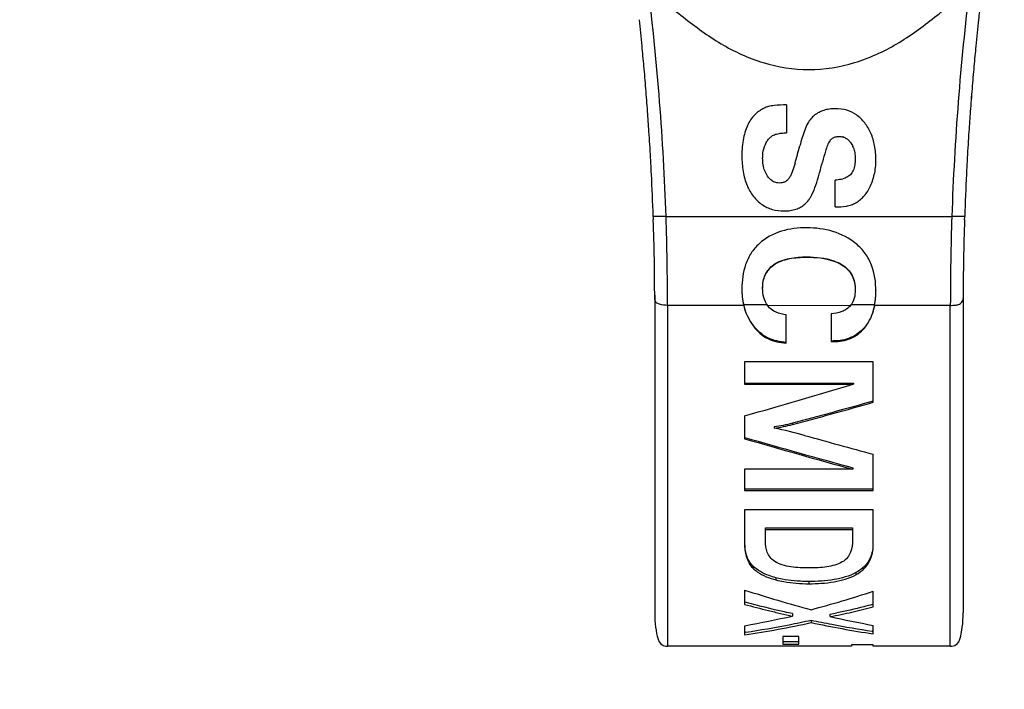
# Model space of a CAD drawing. Header units: millimetres. Extents: x 0 to 420, y 0 to 297.
# Tile 32 of 212: x 176.17 to 185.74, y 51.07 to 57.58. Entities that reach past the tile are written whole.
import ezdxf

# ---------------------------------------------------------------- set-up
doc = ezdxf.new("R2010")
doc.units = ezdxf.units.MM
doc.header["$LTSCALE"] = 23.1
doc.layers.get('0').update_dxf_attribs({"linetype": 'CONTINUOUS'})
doc.layers.add('DIM_PILOTEES', color=7, linetype='CONTINUOUS')
doc.styles.get("Standard").update_dxf_attribs({"font": 'txt', "width": 0.7})
doc.dimstyles.new('DIMSTYLE_1', dxfattribs={"dimtxt": 2.5, "dimasz": 3.5, "dimexe": 2, "dimexo": 0, "dimtad": 1, "dimlfac": 2, "dimdsep": 46, "dimtxsty": 'Standard', "dimblk": '_FILLED', "dimblk1": '_FILLED', "dimblk2": '_FILLED', "dimcen": 0.09, "dimazin": 2, "dimtp": 0.5, "dimtm": 0.5, "dimtfac": 1, "dimtofl": 0, "dimtmove": 0, "dimatfit": 3, "dimldrblk": '_FILLED', "dimfxl": 0, "dimtolj": 1, "dimarcsym": 0})

# ---------------------------------------------------------------- blocks, each defined once
blk = doc.blocks.new('_FILLED')
at = {"color": 0, "linetype": 'ByBlock'}
blk.add_solid([(0, 0), (-1, 0.1429), (-1, -0.1429)], dxfattribs=at)
blk = doc.blocks.new('*D1')
at = {"layer": 'DIM_PILOTEES', "color": 2, "linetype": 'Continuous'}
for p, q in [((43.519, 68.9318), (43.519, 35.6938)), ((200.519, 68.9318), (200.519, 35.6938)), ((43.519, 37.6938), (122.019, 37.6938)), ((200.519, 37.6938), (122.019, 37.6938))]:
    blk.add_line(p, q, dxfattribs=at)
at = {"layer": 'DIM_PILOTEES', "color": 2, "linetype": 'Continuous', "xscale": 3.5, "yscale": 3.5, "zscale": 3.5, "rotation": 180}
blk.add_blockref('_FILLED', (43.519, 37.6938), dxfattribs=at)
at = {"layer": 'DIM_PILOTEES', "color": 2, "linetype": 'Continuous', "xscale": 3.5, "yscale": 3.5, "zscale": 3.5}
blk.add_blockref('_FILLED', (200.519, 37.6938), dxfattribs=at)
at = {"layer": 'DIM_PILOTEES', "color": 2, "linetype": 'Continuous', "insert": (122.019, 40.8188), "char_height": 2.5, "width": 7.767857, "attachment_point": 2, "line_spacing_factor": 0.9}
blk.add_mtext('{\\ftxt;\\W0.0001;\\H0.0001;\\~}{\\ftxt;\\W2.0714285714;\\H2.5; }{\\ftxt;\\W0.0001;\\H0.0001;\\~}', dxfattribs=at)

msp = doc.modelspace()

# ---------------------------------------------------------------- linework, layer by layer
at = {"color": 7, "linetype": 'Continuous'}
for p, q in [((183.6273, 56.7501), (183.6273, 56.4776)), ((184.249, 56.3847), (184.2486, 56.3851)), ((184.0982, 55.7586), (184.0982, 56.0189)), ((182.3303, 55.6654), (182.3295, 55.6654)), ((182.3303, 55.6654), (182.3295, 55.6654)), ((182.3295, 55.6654), (182.3306, 55.6339)), ((182.4542, 55.6654), (182.3303, 55.6654)), ((182.4542, 55.6654), (185.2337, 55.6654)), ((185.3217, 55.6654), (185.2337, 55.6654)), ((185.3585, 55.6654), (185.3217, 55.6654)), ((185.3574, 55.6339), (185.3585, 55.6654)), ((183.8231, 55.2729), (183.8231, 55.2705)), ((183.4991, 55.1957), (183.4991, 55.1929)), ((184.1668, 55.197), (184.1668, 55.1942)), ((183.192, 54.9653), (183.192, 54.9611)), ((183.394, 54.9747), (183.394, 54.9705)), ((182.344, 54.9024), (182.344, 51.8154)), ((184.294, 54.9534), (184.294, 54.9491)), ((184.4951, 54.9466), (184.4951, 54.9422)), ((185.344, 54.9024), (185.344, 51.8154)), ((183.2096, 54.8023), (182.469, 54.8023)), ((182.469, 54.8023), (182.469, 51.4904)), ((183.4422, 54.8075), (183.2096, 54.8075)), ((184.2497, 54.8023), (183.4451, 54.7984)), ((184.483, 54.8075), (184.2497, 54.8075)), ((185.219, 54.8023), (184.483, 54.8023)), ((185.219, 51.4904), (185.219, 54.8023)), ((183.6238, 54.4349), (183.6238, 54.7104)), ((184.059, 54.7189), (184.059, 54.4499)), ((183.3034, 54.6053), (183.3034, 54.5989)), ((184.3835, 54.5879), (184.3835, 54.5814)), ((184.059, 54.4572), (184.0834, 54.4572)), ((184.059, 54.4499), (184.0834, 54.4499)), ((184.0834, 54.4499), (184.0834, 54.4572)), ((184.469, 54.2524), (183.219, 54.2524)), ((183.219, 54.2524), (183.219, 54.036)), ((184.469, 53.8607), (184.469, 54.2524)), ((183.219, 54.0458), (184.2758, 54.0458)), ((183.219, 54.036), (184.2758, 54.036)), ((184.2758, 54.0458), (184.2758, 54.036)), ((183.219, 53.7284), (183.219, 53.5063)), ((183.5063, 53.6208), (183.5063, 53.6084)), ((183.6847, 53.6571), (183.6847, 53.645)), ((184.469, 53.0028), (184.469, 53.3563)), ((184.2723, 53.2098), (183.219, 53.2098)), ((183.219, 53.2098), (183.219, 53.0028)), ((184.2723, 53.2245), (184.2723, 53.2098)), ((183.219, 53.0188), (184.469, 53.0188)), ((183.219, 53.0028), (184.469, 53.0028)), ((184.469, 52.8153), (183.219, 52.8153)), ((183.219, 52.8153), (183.219, 52.4923)), ((184.469, 52.4821), (184.469, 52.8153)), ((183.4201, 52.6412), (184.2671, 52.6412)), ((183.4201, 52.511), (183.4201, 52.6412)), ((183.4201, 52.623), (184.2671, 52.623)), ((184.2671, 52.6412), (184.2671, 52.5202)), ((183.2982, 52.271), (183.2982, 52.2505)), ((184.3008, 52.2057), (184.3008, 52.1849)), ((183.5236, 52.1557), (183.5236, 52.1346)), ((183.8431, 52.1189), (183.8431, 52.0975)), ((183.219, 52.0366), (183.219, 51.8973)), ((184.469, 51.8747), (184.469, 52.0247)), ((183.6847, 51.8071), (183.6847, 51.7839)), ((184.0494, 51.7781), (184.0494, 51.8014)), ((183.8658, 51.7439), (183.8658, 51.7203)), ((183.219, 51.6892), (183.219, 51.6007)), ((183.2288, 51.6266), (183.219, 51.6251)), ((183.2288, 51.6266), (183.219, 51.6251)), ((184.469, 51.6346), (184.46, 51.6359)), ((184.469, 51.6103), (184.469, 51.6929)), ((183.7465, 51.5836), (183.5898, 51.5836)), ((183.5898, 51.5836), (183.5898, 51.5108)), ((183.5898, 51.5357), (183.7465, 51.5357)), ((183.7465, 51.5108), (183.7465, 51.5836)), ((184.2566, 51.4904), (182.469, 51.4904)), ((183.5898, 51.5108), (183.7465, 51.5108)), ((184.469, 51.5037), (184.2566, 51.5037)), ((184.2566, 51.5037), (184.2566, 51.4904)), ((184.469, 51.4904), (184.469, 51.5037)), ((185.219, 51.4904), (184.469, 51.4904))]:
    msp.add_line(p, q, dxfattribs=at)
for points in [[(182.344, 51.8154), (182.3446, 51.7779), (182.3463, 51.7421), (182.349, 51.7082), (182.3526, 51.6758), (182.3571, 51.6451), (182.3623, 51.6154), (182.3685, 51.5867), (182.3765, 51.5595), (182.3879, 51.5343), (182.4039, 51.5136), (182.4259, 51.4987), (182.453, 51.4914), (182.469, 51.4904)], [(185.219, 51.4904), (185.2351, 51.4914), (185.2622, 51.4988), (185.2841, 51.5136), (185.3001, 51.5343), (185.3116, 51.5595), (185.3196, 51.5867), (185.3257, 51.6154), (185.331, 51.6451), (185.3354, 51.6758), (185.339, 51.7082), (185.3417, 51.7421), (185.3434, 51.7779), (185.344, 51.8154)]]:
    msp.add_lwpolyline(points, dxfattribs=at)
for centre, radius, start, end in [((156.9069, 54.7964), 25.5623, 1.94835, 6.95845), ((210.797, 54.7952), 25.5783, 173.0453, 178.0502), ((211.387, 54.7912), 26.0433, 173.50298, 173.8584), ((156.3086, 54.7919), 26.0356, 5.57665, 6.14195), ((211.38, 54.792), 26.0362, 173.85838, 174.42354), ((156.325, 54.7935), 26.0191, 5.14293, 5.57665), ((211.3644, 54.7935), 26.0205, 174.42354, 174.85729), ((156.3478, 54.7956), 25.9963, 4.65774, 5.14295), ((211.3423, 54.7955), 25.9983, 174.85727, 175.34239), ((156.3733, 54.7977), 25.9707, 4.17074, 4.65771), ((156.3748, 54.7978), 25.9691, 4.17072, 4.65772), ((211.3148, 54.7977), 25.9707, 175.34241, 175.8294), ((211.3132, 54.7979), 25.9691, 175.3424, 175.82943), ((156.3719, 54.7976), 25.972, 3.74038, 4.1707), ((156.3722, 54.7976), 25.9718, 3.74036, 4.17068), ((211.3161, 54.7977), 25.972, 175.82945, 176.25974), ((211.3159, 54.7977), 25.9718, 175.82947, 176.25976), ((184.0579, 56.4501), 0.255, 128.65811, 139.90384), ((156.3629, 54.797), 25.9811, 3.17747, 3.74037), ((156.363, 54.797), 25.981, 3.17744, 3.74035), ((184.1393, 56.3142), 0.129, 72.54469, 75.05262), ((184.1398, 56.316), 0.1272, 70.15515, 72.53371), ((184.1332, 56.3051), 0.14, 47.90302, 53.49765), ((184.1244, 56.2953), 0.1531, 44.67654, 47.93168), ((184.1141, 56.2852), 0.1676, 39.99544, 44.65188), ((211.3251, 54.7971), 25.9811, 176.25975, 176.82266), ((211.325, 54.7971), 25.981, 176.25977, 176.82269), ((174.3312, 58.8327), 9.7449, 344.71894, 345.25407), ((184.1013, 56.2744), 0.1842, 36.7477, 40.01499), ((184.0725, 56.2569), 0.2181, 22.62737, 24.47755), ((184.0676, 56.2548), 0.2235, 20.6726, 22.62375), ((156.356, 54.7966), 25.988, 2.82654, 3.17748), ((156.356, 54.7966), 25.988, 2.82652, 3.17745), ((177.7138, 57.91), 6.2387, 343.92757, 344.70592), ((183.8118, 56.2149), 0.6834, 353.88262, 0.05708), ((211.332, 54.7967), 25.988, 176.82265, 177.17357), ((211.332, 54.7967), 25.988, 176.82268, 177.1736), ((183.873, 56.2086), 0.6218, 347.42703, 353.85842), ((156.3483, 54.7963), 25.9957, 1.91605, 2.82649), ((156.3484, 54.7963), 25.9956, 1.91607, 2.82651), ((183.9025, 56.2024), 0.5917, 340.8848, 347.39775), ((211.3397, 54.7963), 25.9957, 177.17363, 178.08407), ((211.3396, 54.7963), 25.9956, 177.1736, 178.08404), ((183.5882, 56.0174), 0.3173, 323.01295, 328.19226), ((183.5505, 56.0408), 0.3617, 328.19439, 332.94037), ((160.1927, 54.8629), 22.1513, 0.01717, 1.9947), ((157.0421, 54.799), 25.4269, 0.00751, 1.95278), ((183.6023, 56.1445), 0.425, 269.95981, 274.07229), ((183.6056, 56.0983), 0.3787, 274.0737, 278.51458), ((210.9124, 54.7954), 25.6934, 178.05945, 179.98454), ((207.2647, 54.867), 21.9207, 177.99502, 179.99335), ((154.0124, 156.0336), 106.3925, 285.93324, 286.525959), ((206.2639, 134.2447), 83.7732, 254.446694, 254.920146), ((203.5672, 124.2096), 73.5607, 253.941551, 254.793456), ((204.0558, 125.5072), 74.9554, 253.859765, 254.696185), ((186.9845, 63.5792), 12.1412, 251.93228, 255.11553), ((180.7283, 63.5056), 12.0749, 285.05993, 288.0464), ((183.6308, 54.2485), 2.4827, 279.70887, 281.23157), ((180.8762, 64.4068), 12.9316, 280.43813, 282.54384), ((181.6726, 61.7748), 10.2909, 278.64233, 282.30487), ((181.6166, 62.1418), 10.6383, 281.02039, 282.20579), ((186.1813, 62.7786), 11.2751, 258.14876, 259.1909), ((186.1487, 62.5286), 11.0467, 258.07316, 261.25398), ((186.8313, 64.4024), 12.9271, 257.57304, 259.4707), ((181.6806, 61.8081), 10.2986, 278.64629, 281.02578), ((186.1219, 62.4632), 10.954, 259.18662, 261.27363)]:
    msp.add_arc(centre, radius, start, end, dxfattribs=at)
for points, knots in [([(182.281, 57.8932), (182.3878, 57.7886), (182.6211, 57.6004), (182.9809, 57.3304), (183.3936, 57.1417), (183.8439, 57.069), (184.2944, 57.1411), (184.6381, 57.2983), (184.8878, 57.4639), (185.0659, 57.6008), (185.2412, 57.7409), (185.3536, 57.8399), (185.4068, 57.8923)], [0, 0, 0, 0, 0.124866, 0.249871, 0.374868, 0.499993, 0.625036, 0.750083, 0.812549, 0.875075, 0.937612, 1, 1, 1, 1]), ([(184.0494, 56.4036), (184.0381, 56.389), (184.0233, 56.3541), (183.999, 56.2842), (183.9846, 56.2301), (183.9754, 56.1941)], [0, 0, 0, 0, 0.249877, 0.499812, 1, 1, 1, 1]), ([(183.8231, 55.5556), (183.7401, 55.5556), (183.573, 55.5384), (183.421, 55.4572), (183.36, 55.4015)], [0, 0, 0, 0, 0.501089, 1, 1, 1, 1]), ([(184.303, 55.4), (184.2368, 55.4538), (184.081, 55.5352), (183.9086, 55.5556), (183.8231, 55.5556)], [0, 0, 0, 0, 0.499348, 1, 1, 1, 1]), ([(183.36, 55.4015), (183.33, 55.3741), (183.2769, 55.3114), (183.207, 55.1644), (183.192, 55.0414), (183.192, 54.9611)], [0, 0, 0, 0, 0.251652, 0.502608, 1, 1, 1, 1]), ([(184.4951, 54.9422), (184.4951, 55.0271), (184.4774, 55.1577), (184.3964, 55.31), (184.3363, 55.373), (184.303, 55.4)], [0, 0, 0, 0, 0.497179, 0.748239, 1, 1, 1, 1]), ([(183.4991, 55.1957), (183.5442, 55.2289), (183.6549, 55.2662), (183.7668, 55.2729), (183.8231, 55.2729)], [0, 0, 0, 0, 0.498714, 1, 1, 1, 1]), ([(183.4991, 55.1929), (183.5442, 55.2262), (183.6548, 55.2638), (183.7668, 55.2705), (183.8231, 55.2705)], [0, 0, 0, 0, 0.498702, 1, 1, 1, 1]), ([(183.8231, 55.2729), (183.9117, 55.2729), (184.0329, 55.2614), (184.1414, 55.2122), (184.1668, 55.197)], [0, 0, 0, 0, 0.74945, 1, 1, 1, 1]), ([(183.8231, 55.2705), (183.9118, 55.2705), (184.033, 55.2589), (184.1414, 55.2095), (184.1668, 55.1942)], [0, 0, 0, 0, 0.749442, 1, 1, 1, 1]), ([(183.394, 54.9747), (183.394, 55.0167), (183.4078, 55.103), (183.4652, 55.1707), (183.4991, 55.1957)], [0, 0, 0, 0, 0.499031, 1, 1, 1, 1]), ([(183.394, 54.9705), (183.394, 55.0127), (183.4078, 55.0994), (183.4651, 55.1677), (183.4991, 55.1929)], [0, 0, 0, 0, 0.499057, 1, 1, 1, 1]), ([(184.1668, 55.197), (184.1876, 55.1846), (184.2262, 55.1547), (184.2816, 55.0749), (184.294, 55.0009), (184.294, 54.9534)], [0, 0, 0, 0, 0.25227, 0.50345, 1, 1, 1, 1]), ([(184.1668, 55.1942), (184.1876, 55.1817), (184.2263, 55.1515), (184.2817, 55.0711), (184.294, 54.9968), (184.294, 54.9491)], [0, 0, 0, 0, 0.252255, 0.50342, 1, 1, 1, 1]), ([(183.4451, 54.7984), (183.4271, 54.8228), (183.4003, 54.879), (183.394, 54.9402), (183.394, 54.9705)], [0, 0, 0, 0, 0.499527, 1, 1, 1, 1]), ([(182.469, 54.8023), (182.4429, 54.8023), (182.4039, 54.8044), (182.361, 54.8253), (182.3459, 54.8485), (182.344, 54.8629), (182.344, 54.8695)], [0, 0, 0, 0, 0.495764, 0.729241, 0.8747, 1, 1, 1, 1]), ([(184.294, 54.9491), (184.294, 54.9231), (184.289, 54.8709), (184.2659, 54.8225), (184.2497, 54.8023)], [0, 0, 0, 0, 0.500536, 1, 1, 1, 1]), ([(185.219, 54.8023), (185.2346, 54.8023), (185.2617, 54.8033), (185.2955, 54.8082), (185.3164, 54.8187), (185.3347, 54.8364), (185.344, 54.8553), (185.344, 54.8695)], [0, 0, 0, 0, 0.295214, 0.515978, 0.641469, 0.730319, 1, 1, 1, 1]), ([(183.6238, 54.7104), (183.5898, 54.714), (183.5221, 54.7279), (183.4649, 54.7711), (183.4451, 54.7984)], [0, 0, 0, 0, 0.503329, 1, 1, 1, 1]), ([(184.2497, 54.8023), (184.2277, 54.7749), (184.165, 54.7342), (184.0945, 54.7219), (184.059, 54.7189)], [0, 0, 0, 0, 0.496778, 1, 1, 1, 1]), ([(184.483, 54.8075), (184.4755, 54.7676), (184.4527, 54.6891), (184.4097, 54.6188), (184.3835, 54.5879)], [0, 0, 0, 0, 0.500246, 1, 1, 1, 1]), ([(184.3835, 54.5814), (184.4097, 54.6126), (184.4528, 54.6833), (184.4755, 54.7623), (184.483, 54.8023)], [0, 0, 0, 0, 0.49974, 1, 1, 1, 1]), ([(183.6238, 54.4423), (183.562, 54.4463), (183.4379, 54.473), (183.3399, 54.5564), (183.3034, 54.6053)], [0, 0, 0, 0, 0.503821, 1, 1, 1, 1]), ([(183.3034, 54.5989), (183.3398, 54.5498), (183.4376, 54.4659), (183.5619, 54.439), (183.6238, 54.4349)], [0, 0, 0, 0, 0.496177, 1, 1, 1, 1]), ([(184.3835, 54.5879), (184.3476, 54.5455), (184.2541, 54.475), (184.1398, 54.4572), (184.0834, 54.4572)], [0, 0, 0, 0, 0.49647, 1, 1, 1, 1]), ([(184.0834, 54.4499), (184.1398, 54.4499), (184.2543, 54.4679), (184.3476, 54.5389), (184.3835, 54.5814)], [0, 0, 0, 0, 0.503536, 1, 1, 1, 1]), ([(184.469, 53.8715), (184.3385, 53.8348), (184.1427, 53.7801), (183.8812, 53.709), (183.7504, 53.6733), (183.6847, 53.6571)], [0, 0, 0, 0, 0.50017, 0.750095, 1, 1, 1, 1]), ([(183.6847, 53.645), (183.7504, 53.6613), (183.8812, 53.6972), (184.1427, 53.7687), (184.3385, 53.8238), (184.469, 53.8607)], [0, 0, 0, 0, 0.249904, 0.499828, 1, 1, 1, 1]), ([(183.219, 52.4923), (183.219, 52.4494), (183.2256, 52.3623), (183.2674, 52.2814), (183.2982, 52.2505)], [0, 0, 0, 0, 0.495846, 1, 1, 1, 1]), ([(183.2982, 52.271), (183.2696, 52.2994), (183.2293, 52.3727), (183.2204, 52.4528), (183.2193, 52.4922)], [0, 0, 0, 0, 0.50641, 1, 1, 1, 1]), ([(183.5124, 52.3132), (183.4952, 52.325), (183.4654, 52.3522), (183.4274, 52.4187), (183.4201, 52.475), (183.4201, 52.511)], [0, 0, 0, 0, 0.274932, 0.523375, 1, 1, 1, 1]), ([(184.2671, 52.5202), (184.2671, 52.4815), (184.2604, 52.4214), (184.2208, 52.3489), (184.1873, 52.3207), (184.1678, 52.3091)], [0, 0, 0, 0, 0.475356, 0.721809, 1, 1, 1, 1]), ([(184.3008, 52.1849), (184.3305, 52.2009), (184.3834, 52.238), (184.4548, 52.3367), (184.469, 52.4259), (184.469, 52.4821)], [0, 0, 0, 0, 0.281989, 0.530131, 1, 1, 1, 1]), ([(184.4664, 52.4507), (184.4614, 52.4032), (184.4318, 52.3008), (184.3487, 52.2313), (184.3008, 52.2057)], [0, 0, 0, 0, 0.467577, 1, 1, 1, 1]), ([(183.8501, 52.2505), (183.7897, 52.2505), (183.6998, 52.2541), (183.5861, 52.2767), (183.534, 52.2983), (183.5124, 52.3132)], [0, 0, 0, 0, 0.521463, 0.772749, 1, 1, 1, 1]), ([(184.1678, 52.3091), (184.1231, 52.2825), (184.0145, 52.2557), (183.9066, 52.2505), (183.8501, 52.2505)], [0, 0, 0, 0, 0.479378, 1, 1, 1, 1]), ([(183.5236, 52.1557), (183.5008, 52.1616), (183.4197, 52.1859), (183.3417, 52.2278), (183.2982, 52.271)], [0, 0, 0, 0, 0.277489, 1, 1, 1, 1]), ([(183.2982, 52.2505), (183.3117, 52.2371), (183.3774, 52.1823), (183.4596, 52.1511), (183.5236, 52.1346)], [0, 0, 0, 0, 0.223538, 1, 1, 1, 1]), ([(184.3008, 52.2057), (184.2352, 52.1707), (184.0815, 52.1279), (183.9251, 52.1189), (183.8431, 52.1189)], [0, 0, 0, 0, 0.475464, 1, 1, 1, 1]), ([(183.8431, 52.0975), (183.9252, 52.0975), (184.0816, 52.1066), (184.2353, 52.1497), (184.3008, 52.1849)], [0, 0, 0, 0, 0.524792, 1, 1, 1, 1]), ([(183.8431, 52.1189), (183.8157, 52.1189), (183.7084, 52.1215), (183.601, 52.1358), (183.5236, 52.1557)], [0, 0, 0, 0, 0.255701, 1, 1, 1, 1]), ([(183.5236, 52.1346), (183.5488, 52.1281), (183.6538, 52.1053), (183.7618, 52.0975), (183.8431, 52.0975)], [0, 0, 0, 0, 0.242219, 1, 1, 1, 1]), ([(183.219, 51.8973), (183.2958, 51.8763), (183.4113, 51.846), (183.5667, 51.809), (183.645, 51.7912), (183.6847, 51.7839)], [0, 0, 0, 0, 0.497902, 0.747416, 1, 1, 1, 1]), ([(184.0494, 51.7781), (184.1209, 51.7904), (184.2612, 51.8212), (184.4004, 51.8563), (184.469, 51.8747)], [0, 0, 0, 0, 0.505206, 1, 1, 1, 1]), ([(184.4635, 51.8959), (184.4348, 51.8883), (184.319, 51.8583), (184.2026, 51.8309), (184.1143, 51.8134)], [0, 0, 0, 0, 0.247912, 1, 1, 1, 1])]:
    msp.add_open_spline(points, degree=3, knots=knots, dxfattribs=at)
for points in [[(183.3653, 56.6936), (183.3509, 56.6838), (183.3373, 56.6729), (183.3243, 56.6613)], [(183.4076, 56.718), (183.3929, 56.711), (183.3787, 56.7028), (183.3653, 56.6936)], [(183.4505, 56.7337), (183.4358, 56.7298), (183.4214, 56.7244), (183.4076, 56.718)], [(183.5056, 56.7438), (183.4871, 56.7415), (183.4686, 56.7384), (183.4505, 56.7337)], [(183.6273, 56.7501), (183.5866, 56.7501), (183.5459, 56.7488), (183.5056, 56.7438)], [(183.9895, 56.697), (183.9732, 56.6919), (183.9572, 56.6854), (183.9421, 56.6775)], [(184.0431, 56.7088), (184.025, 56.7063), (184.0069, 56.7024), (183.9895, 56.697)], [(184.1017, 56.7127), (184.0821, 56.7127), (184.0625, 56.7115), (184.0431, 56.7088)], [(184.2125, 56.6973), (184.1767, 56.708), (184.139, 56.7127), (184.1017, 56.7127)], [(184.3067, 56.6518), (184.2781, 56.6717), (184.2459, 56.6873), (184.2125, 56.6973)], [(183.2855, 56.618), (183.2731, 56.6011), (183.2624, 56.5828), (183.2531, 56.564)], [(183.3243, 56.6613), (183.3099, 56.6484), (183.2969, 56.6337), (183.2855, 56.618)], [(183.8629, 56.6143), (183.8517, 56.6011), (183.8419, 56.5867), (183.8336, 56.5716)], [(183.9421, 56.6775), (183.9268, 56.6695), (183.9121, 56.66), (183.8986, 56.6492)], [(184.3865, 56.5753), (184.3637, 56.6043), (184.3369, 56.6307), (184.3067, 56.6518)], [(183.2276, 56.5012), (183.2193, 56.4766), (183.2128, 56.4513), (183.2076, 56.4258)], [(183.2531, 56.564), (183.2432, 56.5437), (183.2348, 56.5226), (183.2276, 56.5012)], [(183.8033, 56.5054), (183.7939, 56.4812), (183.7856, 56.4567), (183.7779, 56.4319)], [(183.8336, 56.5716), (183.8218, 56.5504), (183.812, 56.528), (183.8033, 56.5054)], [(184.446, 56.4759), (184.4304, 56.5112), (184.4104, 56.545), (184.3865, 56.5753)], [(183.2076, 56.4258), (183.2022, 56.3988), (183.1984, 56.3714), (183.1959, 56.344)], [(183.4201, 56.3662), (183.4256, 56.3783), (183.432, 56.3901), (183.4394, 56.4011)], [(183.4394, 56.4011), (183.4464, 56.4114), (183.4543, 56.4211), (183.4631, 56.4298)], [(183.4631, 56.4298), (183.4714, 56.4378), (183.4805, 56.445), (183.4904, 56.451)], [(183.4904, 56.451), (183.5026, 56.4583), (183.5163, 56.4634), (183.5301, 56.4671)], [(183.5301, 56.4671), (183.5452, 56.4712), (183.5608, 56.4737), (183.5763, 56.4753)], [(183.5763, 56.4753), (183.5932, 56.477), (183.6103, 56.4776), (183.6273, 56.4776)], [(183.7779, 56.4319), (183.7697, 56.4056), (183.7622, 56.379), (183.7552, 56.3523)], [(184.0494, 56.4036), (184.0559, 56.4119), (184.0635, 56.4195), (184.0721, 56.4255)], [(184.0721, 56.4255), (184.0807, 56.4315), (184.0906, 56.4362), (184.1007, 56.4392)], [(184.1007, 56.4392), (184.1114, 56.4423), (184.1227, 56.4437), (184.1339, 56.4437)], [(184.1339, 56.4437), (184.1469, 56.4437), (184.16, 56.4422), (184.1725, 56.4388)], [(184.183, 56.4356), (184.1949, 56.4313), (184.2062, 56.4251), (184.2164, 56.4176)], [(184.4829, 56.3545), (184.4751, 56.3961), (184.463, 56.4372), (184.446, 56.4759)], [(183.1959, 56.344), (183.1932, 56.3149), (183.192, 56.2857), (183.192, 56.2565)], [(183.3968, 56.2801), (183.4004, 56.3096), (183.4078, 56.3392), (183.4201, 56.3662)], [(184.249, 56.3847), (184.2577, 56.3731), (184.265, 56.3604), (184.271, 56.3472)], [(184.2766, 56.3337), (184.2823, 56.3188), (184.2863, 56.3033), (184.2891, 56.2876)], [(184.4951, 56.2156), (184.4951, 56.2621), (184.4915, 56.3089), (184.4829, 56.3545)], [(183.192, 56.2565), (183.192, 56.2047), (183.1954, 56.1526), (183.204, 56.1016)], [(183.394, 56.2313), (183.394, 56.2476), (183.3948, 56.2639), (183.3968, 56.2801)], [(183.3991, 56.1662), (183.3955, 56.1876), (183.394, 56.2095), (183.394, 56.2313)], [(184.2891, 56.2876), (184.2926, 56.2679), (184.294, 56.2478), (184.294, 56.2278)], [(184.294, 56.2278), (184.294, 56.2074), (184.2928, 56.1869), (184.2896, 56.1667)], [(183.415, 56.108), (183.4076, 56.1267), (183.4025, 56.1463), (183.3991, 56.1662)], [(183.7087, 56.1828), (183.7014, 56.1576), (183.694, 56.1325), (183.6854, 56.1077)], [(183.9438, 56.0768), (183.955, 56.1157), (183.9654, 56.1549), (183.9754, 56.1941)], [(184.2746, 56.1134), (184.2679, 56.0983), (184.2588, 56.0837), (184.247, 56.072)], [(184.2896, 56.1667), (184.2866, 56.1485), (184.282, 56.1303), (184.2746, 56.1134)], [(183.204, 56.1016), (183.2118, 56.0556), (183.2239, 56.0099), (183.2419, 55.9669)], [(183.441, 56.0589), (183.4304, 56.0741), (183.4218, 56.0907), (183.415, 56.108)], [(183.4733, 56.0221), (183.461, 56.0328), (183.4503, 56.0455), (183.441, 56.0589)], [(183.511, 55.999), (183.4973, 56.0043), (183.4845, 56.0125), (183.4733, 56.0221)], [(183.6347, 56.0193), (183.6281, 56.0131), (183.6205, 56.0077), (183.6124, 56.0036)], [(183.655, 56.0439), (183.6491, 56.0351), (183.6424, 56.0267), (183.6347, 56.0193)], [(183.6718, 56.0738), (183.6669, 56.0635), (183.6614, 56.0534), (183.655, 56.0439)], [(183.6854, 56.1077), (183.6815, 56.0962), (183.677, 56.0848), (183.6718, 56.0738)], [(183.9107, 55.9705), (183.9226, 56.0056), (183.9335, 56.0411), (183.9438, 56.0768)], [(184.1566, 56.0265), (184.1375, 56.0222), (184.1178, 56.0199), (184.0982, 56.0189)], [(184.2074, 56.044), (184.1914, 56.036), (184.1741, 56.0304), (184.1566, 56.0265)], [(184.247, 56.072), (184.2356, 56.0606), (184.2219, 56.0512), (184.2074, 56.044)], [(183.2419, 55.9669), (183.258, 55.9286), (183.2791, 55.8919), (183.3051, 55.8596)], [(183.5541, 55.991), (183.5395, 55.991), (183.5246, 55.9937), (183.511, 55.999)], [(183.5853, 55.9941), (183.5751, 55.9919), (183.5646, 55.991), (183.5541, 55.991)], [(183.6124, 56.0036), (183.6039, 55.9992), (183.5947, 55.9961), (183.5853, 55.9941)], [(183.8726, 55.8762), (183.888, 55.9064), (183.8998, 55.9384), (183.9107, 55.9705)], [(184.4079, 55.8993), (184.419, 55.9155), (184.4288, 55.9327), (184.4375, 55.9504)], [(184.4375, 55.9504), (184.4467, 55.9693), (184.4546, 55.9888), (184.4615, 56.0086)], [(183.3051, 55.8596), (183.3289, 55.83), (183.3569, 55.8031), (183.3883, 55.7817)], [(183.8049, 55.7865), (183.8184, 55.7985), (183.8307, 55.812), (183.8416, 55.8265)], [(184.2968, 55.7972), (184.3105, 55.8047), (184.3236, 55.8134), (184.336, 55.8229)], [(184.336, 55.8229), (184.3491, 55.8331), (184.3615, 55.8444), (184.373, 55.8563)], [(184.373, 55.8563), (184.3858, 55.8696), (184.3975, 55.8841), (184.4079, 55.8993)], [(183.3883, 55.7817), (183.4183, 55.7613), (183.4519, 55.7454), (183.4867, 55.7352)], [(183.4867, 55.7352), (183.5239, 55.7243), (183.5632, 55.7195), (183.602, 55.7195)], [(183.6617, 55.7237), (183.6801, 55.7265), (183.6983, 55.7307), (183.716, 55.7366)], [(183.716, 55.7366), (183.7324, 55.7421), (183.7485, 55.749), (183.7636, 55.7574)], [(183.7636, 55.7574), (183.7784, 55.7655), (183.7922, 55.7754), (183.8049, 55.7865)], [(184.0982, 55.7586), (184.1348, 55.7586), (184.1716, 55.7607), (184.2077, 55.7673)], [(184.2077, 55.7673), (184.2242, 55.7703), (184.2406, 55.7743), (184.2566, 55.7796)], [(184.2566, 55.7796), (184.2704, 55.7843), (184.2839, 55.7903), (184.2968, 55.7972)], [(183.192, 54.9653), (183.192, 54.9124), (183.1974, 54.859), (183.2096, 54.8075)], [(183.192, 54.9611), (183.192, 54.9078), (183.1974, 54.8541), (183.2096, 54.8023)], [(184.483, 54.8075), (184.4916, 54.8532), (184.4951, 54.9), (184.4951, 54.9466)], [(184.483, 54.8023), (184.4916, 54.8483), (184.4951, 54.8954), (184.4951, 54.9422)], [(183.3034, 54.6053), (183.259, 54.6649), (183.2268, 54.7352), (183.2096, 54.8075)], [(183.2096, 54.8023), (183.2268, 54.7297), (183.259, 54.6589), (183.3034, 54.5989)], [(183.5063, 53.6084), (183.5664, 53.6165), (183.6258, 53.6304), (183.6847, 53.645)], [(183.5935, 53.6361), (183.5646, 53.6301), (183.5355, 53.6246), (183.5063, 53.6208)], [(183.6847, 53.6571), (183.6544, 53.6496), (183.624, 53.6425), (183.5935, 53.6361)], [(183.8014, 53.5391), (183.7039, 53.5657), (183.6059, 53.5919), (183.5063, 53.6084)], [(183.6056, 51.8235), (183.4779, 51.852), (183.351, 51.8842), (183.2247, 51.9183)], [(183.6847, 51.8071), (183.6582, 51.812), (183.6319, 51.8177), (183.6056, 51.8235)]]:
    msp.add_open_spline(points, degree=3, dxfattribs=at)

# ---------------------------------------------------------------- dimensions: what is measured, and where the dimension line sits
at = {"layer": 'DIM_PILOTEES', "color": 2, "linetype": 'Continuous'}
dim = msp.add_linear_dim(base=(200.519, 37.6938), p1=(43.519, 68.9318), p2=(200.519, 68.9318), text='{\\ftxt;\\W0.0001;\\H0.0001;\\~}{\\ftxt;\\W2.0714285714;\\H2.5; }{\\ftxt;\\W0.0001;\\H0.0001;\\~}', dimstyle='DIMSTYLE_1', dxfattribs=at)
dim.commit()
dim.dimension.update_dxf_attribs({"geometry": '*D1', "text_midpoint": (121.6618, 37.6938), "dimtype": 160})

doc.saveas('drawing.dxf')
